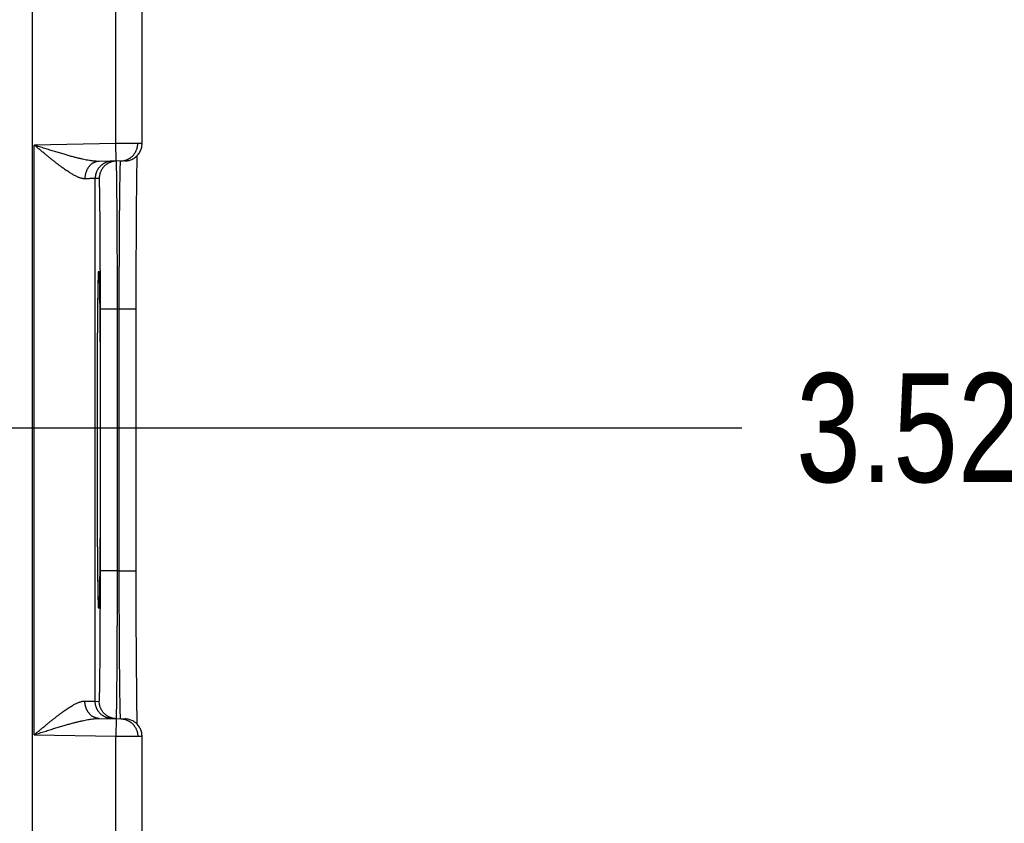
# Model space of a CAD drawing. Header units: inches. Extents: x 0 to 34, y 0 to 22.
# Tile 62 of 126: x 16.1 to 17.3, y 15 to 15.9. Entities that reach past the tile are written whole.
import ezdxf

# ---------------------------------------------------------------- set-up
doc = ezdxf.new("R2010")
doc.units = ezdxf.units.IN
doc.header["$LTSCALE"] = 1.87
doc.header["$MEASUREMENT"] = 0
doc.layers.get('0').update_dxf_attribs({"linetype": 'CONTINUOUS'})
doc.layers.add('DIMENSIONS', color=7, linetype='CONTINUOUS')
doc.styles.get("Standard").update_dxf_attribs({"font": 'txt', "width": 0.8})
doc.dimstyles.new('DIMSTYLE_1', dxfattribs={"dimtxt": 0.125, "dimasz": 0.18, "dimexe": 0.18, "dimexo": 0.0625, "dimgap": 0.09, "dimtad": 0, "dimtih": 1, "dimtoh": 1, "dimdec": 3, "dimzin": 4, "dimdsep": 46, "dimtxsty": 'STANDARD', "dimblk": '_FILLED', "dimblk1": '_FILLED', "dimblk2": '_FILLED', "dimcen": 0.09, "dimadec": 0, "dimazin": 0, "dimtp": 0.01, "dimtm": 0.01, "dimtfac": 1, "dimtdec": 3, "dimtofl": 0, "dimtmove": 0, "dimatfit": 3, "dimldrblk": '_FILLED', "dimfxl": 1, "dimtolj": 1, "dimtzin": 4, "dimarcsym": 0})

# ---------------------------------------------------------------- blocks, each defined once
blk = doc.blocks.new('*D5')
at = {"layer": 'DIMENSIONS', "color": 2, "linetype": 'CONTINUOUS'}
blk.add_line((16.1327, 9.3474), (16.9562, 9.3474), dxfattribs=at)
at = {"layer": 'DIMENSIONS', "color": 2, "linetype": 'CONTINUOUS', "width": 0.8}
for s, p in [('[', (17.6437, 9.2849)), (']', (18.3437, 9.2849)), ('9.620', (17.0187, 9.2849)), ('244.35', (17.7437, 9.2849))]:
    blk.add_text(s, height=0.125, dxfattribs=at).set_placement(p)
blk = doc.blocks.new('_FILLED')
at = {"color": 0, "linetype": 'BYBLOCK'}
blk.add_solid([(0, 0), (-1, 0.1736), (-1, -0.1736)], dxfattribs=at)
blk = doc.blocks.new('*D15')
at = {"layer": 'DIMENSIONS', "color": 2, "linetype": 'CONTINUOUS'}
blk.add_line((15.3866, 15.4383), (16.958, 15.4383), dxfattribs=at)
at = {"layer": 'DIMENSIONS', "color": 2, "linetype": 'CONTINUOUS', "width": 0.8}
for s, p in [('3.529', (17.0205, 15.3758)), ('[', (17.6455, 15.3758)), ('89.64', (17.7455, 15.3758)), (']', (18.2455, 15.3758))]:
    blk.add_text(s, height=0.125, dxfattribs=at).set_placement(p)
blk = doc.blocks.new('*D16')
at = {"layer": 'DIMENSIONS', "color": 2, "linetype": 'CONTINUOUS'}
blk.add_line((15.3866, 14.5083), (16.9578, 14.5083), dxfattribs=at)
at = {"layer": 'DIMENSIONS', "color": 2, "linetype": 'CONTINUOUS', "width": 0.8}
for s, p in [('[', (17.6453, 14.4458)), (']', (18.3453, 14.4458)), ('4.459', (17.0203, 14.4458)), ('113.26', (17.7453, 14.4458))]:
    blk.add_text(s, height=0.125, dxfattribs=at).set_placement(p)
blk = doc.blocks.new('*D17')
at = {"layer": 'DIMENSIONS', "color": 2, "linetype": 'CONTINUOUS'}
blk.add_line((15.3866, 13.5783), (16.9575, 13.5783), dxfattribs=at)
at = {"layer": 'DIMENSIONS', "color": 2, "linetype": 'CONTINUOUS', "width": 0.8}
for s, p in [('[', (17.645, 13.5158)), (']', (18.345, 13.5158)), ('5.389', (17.02, 13.5158)), ('136.88', (17.745, 13.5158))]:
    blk.add_text(s, height=0.125, dxfattribs=at).set_placement(p)
blk = doc.blocks.new('*D18')
at = {"layer": 'DIMENSIONS', "color": 2, "linetype": 'CONTINUOUS'}
blk.add_line((15.3866, 12.6483), (16.9572, 12.6483), dxfattribs=at)
at = {"layer": 'DIMENSIONS', "color": 2, "linetype": 'CONTINUOUS', "width": 0.8}
for s, p in [('[', (17.6447, 12.5858)), (']', (18.2447, 12.5858)), ('6.319', (17.0197, 12.5858)), ('160.5', (17.7447, 12.5858))]:
    blk.add_text(s, height=0.125, dxfattribs=at).set_placement(p)
blk = doc.blocks.new('*D19')
at = {"layer": 'DIMENSIONS', "color": 2, "linetype": 'CONTINUOUS'}
blk.add_line((15.3866, 11.7183), (16.9569, 11.7183), dxfattribs=at)
at = {"layer": 'DIMENSIONS', "color": 2, "linetype": 'CONTINUOUS', "width": 0.8}
for s, p in [('7.249', (17.0194, 11.6558)), ('[', (17.6444, 11.6558)), ('184.12', (17.7444, 11.6558)), (']', (18.3444, 11.6558))]:
    blk.add_text(s, height=0.125, dxfattribs=at).set_placement(p)
blk = doc.blocks.new('*D20')
at = {"layer": 'DIMENSIONS', "color": 2, "linetype": 'CONTINUOUS'}
blk.add_line((15.7123, 11.0413), (16.9567, 11.0413), dxfattribs=at)
at = {"layer": 'DIMENSIONS', "color": 2, "linetype": 'CONTINUOUS', "width": 0.8}
for s, p in [('[', (17.6442, 10.9788)), (']', (18.3442, 10.9788)), ('7.926', (17.0192, 10.9788)), ('201.32', (17.7442, 10.9788))]:
    blk.add_text(s, height=0.125, dxfattribs=at).set_placement(p)

msp = doc.modelspace()

# ---------------------------------------------------------------- linework, layer by layer
at = {"color": 7, "linetype": 'CONTINUOUS'}
for p, q in [((16.1428, 11.2726), (16.1428, 18.6629)), ((16.2389, 15.7646), (16.2389, 16.0139)), ((16.2689, 15.7647), (16.2689, 16.0138)), ((16.2389, 15.7646), (16.145, 15.7629)), ((16.145, 15.0856), (16.145, 15.7629)), ((16.2393, 15.7446), (16.2389, 15.7646)), ((16.2493, 15.7447), (16.2195, 15.7442)), ((16.2631, 15.7434), (16.2632, 15.7482)), ((16.2631, 15.7391), (16.2631, 15.7434)), ((16.2632, 15.7482), (16.2633, 15.7508)), ((16.2629, 15.7275), (16.263, 15.7339)), ((16.263, 15.7339), (16.2631, 15.7391)), ((16.2197, 15.7246), (16.215, 15.7245)), ((16.215, 15.124), (16.215, 15.7245)), ((16.2627, 15.7104), (16.2628, 15.7197)), ((16.2628, 15.7197), (16.2629, 15.7275)), ((16.2626, 15.6997), (16.2627, 15.7104)), ((16.2626, 15.6914), (16.2626, 15.6997)), ((16.2625, 15.6818), (16.2626, 15.6914)), ((16.2625, 15.6712), (16.2625, 15.6818)), ((16.2624, 15.66), (16.2625, 15.6712)), ((16.2624, 15.6485), (16.2624, 15.66)), ((16.2623, 15.6367), (16.2624, 15.6485)), ((16.2623, 15.6246), (16.2623, 15.6367)), ((16.2189, 15.6154), (16.2189, 15.6156)), ((16.2623, 15.6122), (16.2623, 15.6246)), ((16.2185, 15.6038), (16.2186, 15.6068)), ((16.2186, 15.6068), (16.2187, 15.6092)), ((16.2187, 15.6111), (16.2188, 15.6126)), ((16.2187, 15.6092), (16.2187, 15.6111)), ((16.2188, 15.6135), (16.2188, 15.6143)), ((16.2188, 15.6126), (16.2188, 15.6135)), ((16.2189, 15.6152), (16.2189, 15.6154)), ((16.2189, 15.615), (16.2189, 15.6152)), ((16.2189, 15.6147), (16.2189, 15.615)), ((16.2188, 15.6143), (16.2189, 15.6147)), ((16.2623, 15.5997), (16.2623, 15.6122)), ((16.2183, 15.5899), (16.2184, 15.5956)), ((16.2184, 15.5956), (16.2185, 15.6001)), ((16.2185, 15.6001), (16.2185, 15.6038)), ((16.2622, 15.5871), (16.2623, 15.5997)), ((16.2181, 15.5786), (16.2182, 15.5847)), ((16.2182, 15.5847), (16.2183, 15.5899)), ((16.2622, 15.5747), (16.2622, 15.5871)), ((16.218, 15.5627), (16.2181, 15.5714)), ((16.2181, 15.5714), (16.2181, 15.5786)), ((16.2407, 15.5746), (16.221, 15.5746)), ((16.221, 15.2739), (16.221, 15.5746)), ((16.2426, 15.5747), (16.2407, 15.5746)), ((16.2407, 15.2739), (16.2407, 15.5746)), ((16.2426, 15.5747), (16.2622, 15.5747)), ((16.2426, 15.2739), (16.2426, 15.5747)), ((16.2622, 15.2677), (16.2622, 15.5747)), ((16.2179, 15.5519), (16.218, 15.5627)), ((16.2178, 15.5433), (16.2179, 15.5519)), ((16.2178, 15.5333), (16.2178, 15.5433)), ((16.2177, 15.5223), (16.2178, 15.5333)), ((16.2177, 15.511), (16.2177, 15.5223)), ((16.2176, 15.4993), (16.2177, 15.511)), ((16.2176, 15.4873), (16.2176, 15.4993)), ((16.2175, 15.475), (16.2176, 15.4873)), ((16.2175, 15.4624), (16.2175, 15.475)), ((16.2175, 15.4497), (16.2175, 15.4624)), ((16.2175, 15.4369), (16.2175, 15.4497)), ((16.2175, 15.4243), (16.2175, 15.4369)), ((16.2175, 15.4116), (16.2175, 15.4243)), ((16.2175, 15.3987), (16.2175, 15.4116)), ((16.2175, 15.386), (16.2175, 15.3987)), ((16.2175, 15.3734), (16.2175, 15.386)), ((16.2176, 15.3611), (16.2175, 15.3734)), ((16.2176, 15.349), (16.2176, 15.3611)), ((16.2177, 15.3373), (16.2176, 15.349)), ((16.2177, 15.326), (16.2177, 15.3373)), ((16.2178, 15.3159), (16.2177, 15.326)), ((16.2178, 15.3071), (16.2178, 15.3159)), ((16.2179, 15.2963), (16.2178, 15.3071)), ((16.218, 15.2876), (16.2179, 15.2963)), ((16.218, 15.2802), (16.218, 15.2876)), ((16.2181, 15.2717), (16.218, 15.2802)), ((16.2182, 15.2644), (16.2181, 15.2717)), ((16.2407, 15.2739), (16.221, 15.2739)), ((16.2426, 15.2739), (16.2407, 15.2739)), ((16.2426, 15.2739), (16.2622, 15.2739)), ((16.2622, 15.255), (16.2622, 15.2677)), ((16.2183, 15.2581), (16.2182, 15.2644)), ((16.2184, 15.2528), (16.2183, 15.2581)), ((16.2623, 15.2424), (16.2622, 15.255)), ((16.2185, 15.2485), (16.2184, 15.2528)), ((16.2185, 15.245), (16.2185, 15.2485)), ((16.2186, 15.2415), (16.2185, 15.245)), ((16.2623, 15.2299), (16.2623, 15.2424)), ((16.2187, 15.239), (16.2186, 15.2415)), ((16.2187, 15.2371), (16.2187, 15.239)), ((16.2188, 15.2359), (16.2187, 15.2371)), ((16.2188, 15.2349), (16.2188, 15.2359)), ((16.2188, 15.2343), (16.2188, 15.2349)), ((16.2189, 15.2337), (16.2188, 15.2343)), ((16.2189, 15.2335), (16.2189, 15.2337)), ((16.2189, 15.2332), (16.2189, 15.2335)), ((16.2189, 15.233), (16.2189, 15.2332)), ((16.2189, 15.2329), (16.2189, 15.233)), ((16.2189, 15.2328), (16.2189, 15.2329)), ((16.2623, 15.2175), (16.2623, 15.2299)), ((16.2623, 15.2054), (16.2623, 15.2175)), ((16.2624, 15.1897), (16.2623, 15.2054)), ((16.2625, 15.1769), (16.2624, 15.1897)), ((16.2625, 15.166), (16.2625, 15.1769)), ((16.2626, 15.1565), (16.2625, 15.166)), ((16.2627, 15.1455), (16.2626, 15.1565)), ((16.2628, 15.1362), (16.2627, 15.1455)), ((16.2628, 15.1282), (16.2628, 15.1362)), ((16.215, 15.124), (16.2197, 15.1239)), ((16.2629, 15.1214), (16.2628, 15.1282)), ((16.263, 15.1155), (16.2629, 15.1214)), ((16.2631, 15.1104), (16.263, 15.1155)), ((16.2631, 15.1053), (16.2631, 15.1104)), ((16.2195, 15.1043), (16.2493, 15.1038)), ((16.2393, 15.1039), (16.2389, 15.0839)), ((16.2632, 15.1011), (16.2631, 15.1053)), ((16.2633, 15.0977), (16.2632, 15.1011)), ((16.145, 15.0856), (16.2389, 15.0839)), ((16.2389, 14.8346), (16.2389, 15.0839)), ((16.2689, 14.8347), (16.2689, 15.0838))]:
    msp.add_line(p, q, dxfattribs=at)
for points in [[(16.2493, 15.7447), (16.2504, 15.7448), (16.2516, 15.7449), (16.2528, 15.7451), (16.2539, 15.7454), (16.255, 15.7457), (16.2561, 15.7461), (16.2572, 15.7465), (16.2583, 15.7471), (16.2593, 15.7476), (16.2603, 15.7483), (16.2612, 15.749), (16.2621, 15.7497), (16.263, 15.7505), (16.2638, 15.7514), (16.2645, 15.7522), (16.2652, 15.7532), (16.2659, 15.7542), (16.2665, 15.7552), (16.267, 15.7562), (16.2675, 15.7573), (16.2679, 15.7584), (16.2682, 15.7595), (16.2685, 15.7606), (16.2687, 15.7618), (16.2688, 15.763), (16.2689, 15.7641), (16.2689, 15.7647)], [(16.2189, 15.6156), (16.2189, 15.6157), (16.2189, 15.6157), (16.2189, 15.6157)], [(16.2189, 15.2328), (16.2189, 15.2328), (16.2189, 15.2328)], [(16.2689, 15.0838), (16.2689, 15.0844), (16.2688, 15.0855), (16.2687, 15.0867), (16.2685, 15.0879), (16.2682, 15.089), (16.2679, 15.0901), (16.2675, 15.0912), (16.267, 15.0923), (16.2665, 15.0933), (16.2659, 15.0943), (16.2652, 15.0953), (16.2645, 15.0963), (16.2638, 15.0972), (16.263, 15.098), (16.2621, 15.0988), (16.2612, 15.0995), (16.2603, 15.1002), (16.2593, 15.1009), (16.2583, 15.1014), (16.2572, 15.102), (16.2561, 15.1024), (16.255, 15.1028), (16.2539, 15.1031), (16.2528, 15.1034), (16.2516, 15.1036), (16.2504, 15.1037), (16.2493, 15.1038)]]:
    msp.add_lwpolyline(points, dxfattribs=at)
for points, knots in [([(16.2195, 15.7442), (16.219, 15.7442), (16.2178, 15.7442), (16.2159, 15.7443), (16.2139, 15.7445), (16.2117, 15.7447), (16.2092, 15.7451), (16.2065, 15.7455), (16.2035, 15.7461), (16.2002, 15.7468), (16.1966, 15.7476), (16.1927, 15.7486), (16.1885, 15.7497), (16.1839, 15.751), (16.1791, 15.7524), (16.1739, 15.7539), (16.1685, 15.7555), (16.1628, 15.7573), (16.157, 15.7591), (16.151, 15.761), (16.147, 15.7623), (16.145, 15.7629)], [0, 0, 0, 0, 0.021608, 0.045451, 0.07183, 0.101043, 0.133408, 0.169227, 0.20876, 0.252271, 0.299983, 0.352107, 0.408751, 0.46996, 0.535625, 0.605538, 0.679315, 0.756434, 0.836123, 0.91757, 1, 1, 1, 1]), ([(16.2032, 15.7242), (16.2029, 15.7242), (16.2023, 15.7242), (16.2013, 15.7243), (16.2002, 15.7245), (16.1991, 15.7248), (16.1979, 15.7251), (16.1966, 15.7256), (16.1952, 15.7261), (16.1938, 15.7268), (16.1922, 15.7275), (16.1905, 15.7284), (16.1888, 15.7294), (16.1869, 15.7305), (16.1849, 15.7318), (16.1828, 15.7332), (16.1805, 15.7347), (16.1782, 15.7364), (16.1757, 15.7382), (16.1731, 15.7402), (16.1703, 15.7423), (16.1674, 15.7445), (16.1645, 15.7469), (16.1614, 15.7494), (16.1582, 15.752), (16.155, 15.7546), (16.1517, 15.7574), (16.1484, 15.7601), (16.1461, 15.762), (16.145, 15.7629)], [0, 0, 0, 0, 0.013237, 0.027354, 0.042507, 0.058849, 0.076528, 0.095694, 0.116486, 0.139038, 0.163494, 0.189992, 0.21866, 0.249617, 0.28298, 0.318848, 0.357292, 0.398372, 0.44212, 0.488512, 0.537504, 0.589001, 0.642843, 0.698841, 0.756713, 0.816111, 0.876686, 0.938097, 1, 1, 1, 1]), ([(16.2689, 15.7647), (16.2689, 15.7647), (16.2688, 15.7647), (16.2688, 15.7647), (16.2685, 15.7647), (16.2683, 15.7647), (16.2679, 15.7647), (16.2675, 15.7647), (16.267, 15.7647), (16.2664, 15.7647), (16.2657, 15.7647), (16.265, 15.7647), (16.2641, 15.7647), (16.2633, 15.7647), (16.2623, 15.7647), (16.2613, 15.7647), (16.2602, 15.7647), (16.2591, 15.7647), (16.2579, 15.7647), (16.2566, 15.7647), (16.2553, 15.7647), (16.254, 15.7647), (16.2526, 15.7646), (16.2512, 15.7646), (16.2497, 15.7646), (16.2482, 15.7646), (16.2467, 15.7646), (16.2452, 15.7646), (16.2436, 15.7646), (16.2421, 15.7646), (16.2405, 15.7646), (16.2394, 15.7646), (16.2389, 15.7646)], [0, 0, 0, 0, 0.00064, 0.004333, 0.010782, 0.019967, 0.031861, 0.046436, 0.063662, 0.083494, 0.105867, 0.130717, 0.157984, 0.187601, 0.219471, 0.253497, 0.289593, 0.327669, 0.367598, 0.409245, 0.452499, 0.497264, 0.543433, 0.590893, 0.639507, 0.689121, 0.739592, 0.79079, 0.84258, 0.894814, 0.947338, 1, 1, 1, 1]), ([(16.2443, 15.7447), (16.2447, 15.7447), (16.2454, 15.7447), (16.2465, 15.7448), (16.2477, 15.745), (16.2488, 15.7453), (16.2499, 15.7456), (16.251, 15.7459), (16.2521, 15.7464), (16.2531, 15.7469), (16.2541, 15.7474), (16.2551, 15.7481), (16.256, 15.7487), (16.2569, 15.7494), (16.2578, 15.7502), (16.2586, 15.751), (16.2593, 15.7519), (16.26, 15.7528), (16.2607, 15.7538), (16.2613, 15.7547), (16.2618, 15.7558), (16.2623, 15.7568), (16.2627, 15.7579), (16.2631, 15.759), (16.2634, 15.7601), (16.2636, 15.7612), (16.2638, 15.7624), (16.2639, 15.7635), (16.2639, 15.7643), (16.2639, 15.7647)], [0, 0, 0, 0, 0.034252, 0.071395, 0.108538, 0.145682, 0.182825, 0.219968, 0.257112, 0.294255, 0.331399, 0.368543, 0.405686, 0.44283, 0.479974, 0.517118, 0.554262, 0.591407, 0.628551, 0.665696, 0.70284, 0.739985, 0.77713, 0.814275, 0.85142, 0.888565, 0.92571, 0.962855, 1, 1, 1, 1]), ([(16.2195, 15.7442), (16.2192, 15.7442), (16.2185, 15.7442), (16.2176, 15.7441), (16.2166, 15.7439), (16.2157, 15.7436), (16.2148, 15.7433), (16.2139, 15.7429), (16.213, 15.7425), (16.2121, 15.742), (16.2113, 15.7415), (16.2105, 15.7408), (16.2097, 15.7402), (16.209, 15.7394), (16.2083, 15.7387), (16.2076, 15.7379), (16.207, 15.737), (16.2064, 15.7361), (16.2058, 15.7351), (16.2054, 15.7341), (16.2049, 15.7331), (16.2045, 15.7321), (16.2042, 15.731), (16.2039, 15.7299), (16.2036, 15.7288), (16.2034, 15.7277), (16.2033, 15.7265), (16.2032, 15.7254), (16.2032, 15.7246), (16.2032, 15.7242)], [0, 0, 0, 0, 0.033592, 0.067234, 0.100974, 0.134859, 0.168935, 0.203241, 0.237817, 0.272694, 0.307901, 0.343461, 0.379392, 0.415706, 0.452411, 0.489508, 0.526994, 0.564859, 0.603092, 0.641674, 0.680584, 0.719797, 0.759283, 0.79901, 0.838945, 0.87905, 0.919288, 0.959618, 1, 1, 1, 1]), ([(16.2347, 15.7445), (16.2343, 15.7445), (16.2335, 15.7444), (16.2324, 15.7443), (16.2312, 15.7441), (16.2301, 15.7439), (16.229, 15.7436), (16.2279, 15.7432), (16.2269, 15.7428), (16.2258, 15.7423), (16.2248, 15.7417), (16.2238, 15.7411), (16.2229, 15.7404), (16.222, 15.7397), (16.2212, 15.7389), (16.2204, 15.7381), (16.2196, 15.7372), (16.2189, 15.7363), (16.2182, 15.7354), (16.2176, 15.7344), (16.2171, 15.7334), (16.2166, 15.7323), (16.2162, 15.7313), (16.2158, 15.7302), (16.2155, 15.7291), (16.2153, 15.7279), (16.2151, 15.7268), (16.215, 15.7256), (16.215, 15.7249), (16.215, 15.7245)], [0, 0, 0, 0, 0.037036, 0.074073, 0.111109, 0.148146, 0.185182, 0.222218, 0.259255, 0.296292, 0.333328, 0.370365, 0.407402, 0.444439, 0.481476, 0.518513, 0.55555, 0.592587, 0.629624, 0.666662, 0.703699, 0.740736, 0.777774, 0.814812, 0.851849, 0.888887, 0.925925, 0.962962, 1, 1, 1, 1]), ([(16.2393, 15.7446), (16.2389, 15.7446), (16.2382, 15.7445), (16.2371, 15.7444), (16.2359, 15.7442), (16.2348, 15.744), (16.2337, 15.7437), (16.2326, 15.7433), (16.2315, 15.7428), (16.2305, 15.7423), (16.2295, 15.7418), (16.2285, 15.7412), (16.2276, 15.7405), (16.2267, 15.7398), (16.2258, 15.739), (16.225, 15.7382), (16.2243, 15.7373), (16.2236, 15.7364), (16.2229, 15.7355), (16.2223, 15.7345), (16.2218, 15.7335), (16.2213, 15.7324), (16.2209, 15.7313), (16.2205, 15.7302), (16.2202, 15.7291), (16.22, 15.728), (16.2198, 15.7269), (16.2197, 15.7257), (16.2197, 15.725), (16.2197, 15.7246)], [0, 0, 0, 0, 0.034394, 0.071532, 0.10867, 0.145808, 0.182946, 0.220084, 0.257223, 0.294361, 0.331499, 0.368637, 0.405776, 0.442914, 0.480053, 0.517192, 0.55433, 0.591469, 0.628608, 0.665747, 0.702886, 0.740025, 0.777164, 0.814303, 0.851443, 0.888582, 0.925721, 0.962861, 1, 1, 1, 1]), ([(16.2407, 15.5746), (16.2407, 15.5766), (16.2406, 15.5804), (16.2406, 15.5862), (16.2406, 15.592), (16.2406, 15.5978), (16.2406, 15.6035), (16.2406, 15.6092), (16.2405, 15.6149), (16.2405, 15.6205), (16.2405, 15.626), (16.2405, 15.6315), (16.2405, 15.637), (16.2404, 15.6423), (16.2404, 15.6476), (16.2404, 15.6528), (16.2404, 15.6579), (16.2403, 15.6629), (16.2403, 15.6678), (16.2403, 15.6726), (16.2403, 15.6773), (16.2402, 15.6818), (16.2402, 15.6863), (16.2402, 15.6906), (16.2401, 15.6947), (16.2401, 15.6988), (16.2401, 15.7027), (16.24, 15.7064), (16.24, 15.71), (16.24, 15.7134), (16.2399, 15.7167), (16.2399, 15.7198), (16.2399, 15.7227), (16.2398, 15.7255), (16.2398, 15.728), (16.2398, 15.7304), (16.2397, 15.7327), (16.2397, 15.7347), (16.2397, 15.7365), (16.2396, 15.7382), (16.2396, 15.7397), (16.2396, 15.741), (16.2395, 15.742), (16.2395, 15.7429), (16.2394, 15.7436), (16.2394, 15.7441), (16.2394, 15.7443), (16.2394, 15.7445)], [0, 0, 0, 0, 0.034192, 0.068334, 0.102388, 0.136315, 0.17008, 0.203648, 0.236979, 0.270034, 0.302776, 0.335165, 0.367165, 0.398734, 0.429832, 0.460421, 0.49047, 0.51995, 0.548824, 0.577057, 0.604614, 0.631465, 0.657581, 0.682931, 0.707487, 0.73122, 0.754102, 0.776105, 0.797204, 0.817375, 0.836596, 0.854844, 0.872094, 0.888328, 0.903528, 0.917678, 0.93076, 0.942758, 0.953655, 0.963439, 0.972099, 0.979625, 0.986008, 0.991242, 0.995321, 0.998241, 1, 1, 1, 1]), ([(16.2426, 15.5747), (16.2426, 15.5766), (16.2426, 15.5805), (16.2426, 15.5863), (16.2426, 15.592), (16.2426, 15.5978), (16.2427, 15.6035), (16.2427, 15.6092), (16.2427, 15.6149), (16.2427, 15.6205), (16.2428, 15.6261), (16.2428, 15.6316), (16.2428, 15.637), (16.2428, 15.6424), (16.2429, 15.6477), (16.2429, 15.6528), (16.2429, 15.658), (16.243, 15.663), (16.243, 15.6679), (16.243, 15.6727), (16.2431, 15.6773), (16.2431, 15.6819), (16.2431, 15.6863), (16.2432, 15.6906), (16.2432, 15.6948), (16.2433, 15.6988), (16.2433, 15.7027), (16.2433, 15.7065), (16.2434, 15.71), (16.2434, 15.7135), (16.2435, 15.7167), (16.2435, 15.7198), (16.2436, 15.7228), (16.2436, 15.7255), (16.2436, 15.7281), (16.2437, 15.7305), (16.2437, 15.7327), (16.2438, 15.7348), (16.2438, 15.7366), (16.2439, 15.7383), (16.2439, 15.7397), (16.244, 15.741), (16.244, 15.7421), (16.2441, 15.743), (16.2441, 15.7437), (16.2441, 15.7442), (16.2442, 15.7444), (16.2442, 15.7446)], [0, 0, 0, 0, 0.034176, 0.068308, 0.102358, 0.136288, 0.170058, 0.203631, 0.236963, 0.270018, 0.30276, 0.335149, 0.367142, 0.3987, 0.429789, 0.460378, 0.490432, 0.519911, 0.54878, 0.577008, 0.604565, 0.631417, 0.657533, 0.68288, 0.707431, 0.731158, 0.754035, 0.776037, 0.797137, 0.817308, 0.836527, 0.854772, 0.872023, 0.88826, 0.903461, 0.917609, 0.930689, 0.942687, 0.953588, 0.963376, 0.972041, 0.979573, 0.985964, 0.991207, 0.995295, 0.998225, 1, 1, 1, 1]), ([(16.215, 15.7245), (16.215, 15.7245), (16.2149, 15.7245), (16.2147, 15.7245), (16.2144, 15.7245), (16.2139, 15.7245), (16.2134, 15.7245), (16.2127, 15.7244), (16.2119, 15.7244), (16.211, 15.7244), (16.2099, 15.7244), (16.2088, 15.7244), (16.2076, 15.7243), (16.2062, 15.7243), (16.2048, 15.7243), (16.2037, 15.7242), (16.2032, 15.7242)], [0, 0, 0, 0, 0.007235, 0.024643, 0.052199, 0.08986, 0.137566, 0.195238, 0.262779, 0.34007, 0.42698, 0.523359, 0.629043, 0.74385, 0.86758, 1, 1, 1, 1]), ([(16.221, 15.5746), (16.221, 15.5764), (16.221, 15.5799), (16.221, 15.5851), (16.221, 15.5903), (16.221, 15.5955), (16.221, 15.6007), (16.221, 15.6058), (16.221, 15.6109), (16.221, 15.6159), (16.2209, 15.621), (16.2209, 15.6259), (16.2209, 15.6308), (16.2209, 15.6356), (16.2209, 15.6403), (16.2209, 15.645), (16.2208, 15.6496), (16.2208, 15.6541), (16.2208, 15.6584), (16.2208, 15.6627), (16.2207, 15.6669), (16.2207, 15.671), (16.2207, 15.6749), (16.2206, 15.6787), (16.2206, 15.6824), (16.2206, 15.686), (16.2205, 15.6894), (16.2205, 15.6927), (16.2205, 15.6959), (16.2204, 15.6989), (16.2204, 15.7017), (16.2204, 15.7044), (16.2203, 15.707), (16.2203, 15.7093), (16.2202, 15.7116), (16.2202, 15.7136), (16.2201, 15.7155), (16.2201, 15.7172), (16.2201, 15.7187), (16.22, 15.7201), (16.22, 15.7212), (16.2199, 15.7222), (16.2199, 15.7231), (16.2198, 15.7237), (16.2198, 15.7242), (16.2198, 15.7244), (16.2197, 15.7246), (16.2197, 15.7246)], [0, 0, 0, 0, 0.034951, 0.069844, 0.104637, 0.139287, 0.173753, 0.207998, 0.241986, 0.275683, 0.309051, 0.34205, 0.374638, 0.40677, 0.4384, 0.46949, 0.500004, 0.529908, 0.559168, 0.587747, 0.615612, 0.642727, 0.669058, 0.694576, 0.719248, 0.743047, 0.76594, 0.787897, 0.808895, 0.828909, 0.847915, 0.865889, 0.882806, 0.898648, 0.913401, 0.927044, 0.93956, 0.950927, 0.961133, 0.970165, 0.978018, 0.984682, 0.990149, 0.99441, 0.997466, 0.999317, 1, 1, 1, 1]), ([(16.2175, 15.4243), (16.2175, 15.4264), (16.2175, 15.4307), (16.2175, 15.4372), (16.2175, 15.4436), (16.2175, 15.45), (16.2175, 15.4564), (16.2175, 15.4628), (16.2175, 15.4691), (16.2175, 15.4754), (16.2175, 15.4816), (16.2176, 15.4878), (16.2176, 15.4938), (16.2176, 15.4998), (16.2176, 15.5057), (16.2177, 15.5116), (16.2177, 15.5173), (16.2177, 15.5229), (16.2177, 15.5284), (16.2178, 15.5338), (16.2178, 15.5391), (16.2178, 15.5442), (16.2179, 15.5492), (16.2179, 15.5541), (16.2179, 15.5588), (16.218, 15.5634), (16.218, 15.5678), (16.2181, 15.5721), (16.2181, 15.5762), (16.2182, 15.5801), (16.2182, 15.5839), (16.2183, 15.5875), (16.2183, 15.5908), (16.2183, 15.5941), (16.2184, 15.5971), (16.2184, 15.5999), (16.2185, 15.6025), (16.2186, 15.6049), (16.2186, 15.6072), (16.2187, 15.6092), (16.2187, 15.611), (16.2188, 15.6126), (16.2188, 15.614), (16.2189, 15.615), (16.2189, 15.6156), (16.2189, 15.6157)], [0, 0, 0, 0, 0.03374, 0.067478, 0.101163, 0.134748, 0.168185, 0.201426, 0.234436, 0.267178, 0.29962, 0.331726, 0.363462, 0.394795, 0.425688, 0.456106, 0.486012, 0.515374, 0.544167, 0.572365, 0.599929, 0.626817, 0.652999, 0.678454, 0.703154, 0.727068, 0.750168, 0.77243, 0.793828, 0.814339, 0.833941, 0.852613, 0.870332, 0.887078, 0.902832, 0.917578, 0.9313, 0.943983, 0.955612, 0.966171, 0.975651, 0.984044, 0.991339, 0.997527, 1, 1, 1, 1]), ([(16.2189, 15.6157), (16.2189, 15.6159), (16.2189, 15.6163), (16.219, 15.6169), (16.219, 15.6175), (16.2191, 15.6177), (16.2192, 15.618), (16.2193, 15.6177), (16.2193, 15.6175), (16.2193, 15.6169), (16.2194, 15.6162), (16.2194, 15.6152), (16.2195, 15.614), (16.2196, 15.6126), (16.2196, 15.611), (16.2197, 15.6092), (16.2197, 15.6072), (16.2198, 15.6049), (16.2198, 15.6025), (16.2199, 15.5999), (16.2199, 15.5971), (16.22, 15.5941), (16.22, 15.5908), (16.2201, 15.5875), (16.2201, 15.5839), (16.2202, 15.5801), (16.2202, 15.5762), (16.2203, 15.5721), (16.2203, 15.5678), (16.2203, 15.5634), (16.2204, 15.5588), (16.2204, 15.5541), (16.2205, 15.5492), (16.2205, 15.5442), (16.2205, 15.5391), (16.2206, 15.5338), (16.2206, 15.5284), (16.2206, 15.5229), (16.2206, 15.5173), (16.2207, 15.5116), (16.2207, 15.5057), (16.2207, 15.4998), (16.2207, 15.4938), (16.2208, 15.4877), (16.2208, 15.4816), (16.2208, 15.4754), (16.2208, 15.4691), (16.2208, 15.4628), (16.2208, 15.4564), (16.2208, 15.45), (16.2208, 15.4436), (16.2208, 15.4372), (16.2209, 15.4307), (16.2209, 15.4264), (16.2209, 15.4243)], [0, 0, 0, 0, 0.002541, 0.006406, 0.009178, 0.010859, 0.011483, 0.012106, 0.013788, 0.016561, 0.020427, 0.025385, 0.031431, 0.038559, 0.04676, 0.056024, 0.066342, 0.077703, 0.090095, 0.103503, 0.117911, 0.133304, 0.149665, 0.166978, 0.185221, 0.204375, 0.224416, 0.245322, 0.267072, 0.289643, 0.313009, 0.337141, 0.36201, 0.387593, 0.413866, 0.440798, 0.468347, 0.496481, 0.525171, 0.554391, 0.584107, 0.614287, 0.644897, 0.675903, 0.707272, 0.738969, 0.77096, 0.803211, 0.835689, 0.868357, 0.901169, 0.934079, 0.967038, 1, 1, 1, 1]), ([(16.2189, 15.2328), (16.2189, 15.2329), (16.2189, 15.2335), (16.2188, 15.2345), (16.2188, 15.2359), (16.2187, 15.2375), (16.2187, 15.2393), (16.2186, 15.2413), (16.2186, 15.2436), (16.2185, 15.246), (16.2184, 15.2486), (16.2184, 15.2514), (16.2183, 15.2545), (16.2183, 15.2577), (16.2183, 15.2611), (16.2182, 15.2646), (16.2182, 15.2684), (16.2181, 15.2723), (16.2181, 15.2764), (16.218, 15.2807), (16.218, 15.2851), (16.2179, 15.2897), (16.2179, 15.2944), (16.2179, 15.2993), (16.2178, 15.3043), (16.2178, 15.3094), (16.2178, 15.3147), (16.2177, 15.3201), (16.2177, 15.3256), (16.2177, 15.3312), (16.2177, 15.3369), (16.2176, 15.3428), (16.2176, 15.3487), (16.2176, 15.3547), (16.2176, 15.3608), (16.2175, 15.3669), (16.2175, 15.3731), (16.2175, 15.3794), (16.2175, 15.3857), (16.2175, 15.3921), (16.2175, 15.3985), (16.2175, 15.4049), (16.2175, 15.4113), (16.2175, 15.4178), (16.2175, 15.4221), (16.2175, 15.4243)], [0, 0, 0, 0, 0.002477, 0.008665, 0.015961, 0.024355, 0.033837, 0.044397, 0.056025, 0.068708, 0.082432, 0.097179, 0.112934, 0.12968, 0.147399, 0.166071, 0.185675, 0.206187, 0.227585, 0.249846, 0.272948, 0.296863, 0.321562, 0.347016, 0.3732, 0.400091, 0.427656, 0.455852, 0.484647, 0.514012, 0.543918, 0.574332, 0.605221, 0.636551, 0.668286, 0.700392, 0.732834, 0.765577, 0.798586, 0.831827, 0.865263, 0.898847, 0.93253, 0.966263, 1, 1, 1, 1]), ([(16.2209, 15.4243), (16.2209, 15.4221), (16.2209, 15.4178), (16.2208, 15.4113), (16.2208, 15.4049), (16.2208, 15.3985), (16.2208, 15.3921), (16.2208, 15.3857), (16.2208, 15.3794), (16.2208, 15.3731), (16.2208, 15.3669), (16.2208, 15.3608), (16.2207, 15.3547), (16.2207, 15.3487), (16.2207, 15.3428), (16.2207, 15.3369), (16.2206, 15.3312), (16.2206, 15.3256), (16.2206, 15.3201), (16.2206, 15.3147), (16.2205, 15.3094), (16.2205, 15.3043), (16.2205, 15.2993), (16.2204, 15.2944), (16.2204, 15.2897), (16.2203, 15.2851), (16.2203, 15.2807), (16.2203, 15.2764), (16.2202, 15.2723), (16.2202, 15.2684), (16.2201, 15.2646), (16.2201, 15.261), (16.22, 15.2577), (16.22, 15.2545), (16.2199, 15.2514), (16.2199, 15.2486), (16.2198, 15.246), (16.2198, 15.2436), (16.2197, 15.2413), (16.2197, 15.2393), (16.2196, 15.2375), (16.2196, 15.2359), (16.2195, 15.2345), (16.2194, 15.2333), (16.2194, 15.2323), (16.2193, 15.2316), (16.2193, 15.231), (16.2193, 15.2308), (16.2192, 15.2305), (16.2191, 15.2308), (16.219, 15.231), (16.219, 15.2316), (16.2189, 15.2322), (16.2189, 15.2326), (16.2189, 15.2328)], [0, 0, 0, 0, 0.032966, 0.065928, 0.09884, 0.131654, 0.164323, 0.196801, 0.229052, 0.261043, 0.29274, 0.324108, 0.355116, 0.385729, 0.415913, 0.445633, 0.474852, 0.50354, 0.531672, 0.559222, 0.586153, 0.612423, 0.638004, 0.662875, 0.687007, 0.710372, 0.732942, 0.754692, 0.775599, 0.795639, 0.814791, 0.833033, 0.850346, 0.866707, 0.882099, 0.896506, 0.909914, 0.922305, 0.933666, 0.943983, 0.953246, 0.961446, 0.968573, 0.974619, 0.979576, 0.983441, 0.986213, 0.987894, 0.988518, 0.989141, 0.990823, 0.993596, 0.997462, 1, 1, 1, 1]), ([(16.2197, 15.1239), (16.2197, 15.1239), (16.2198, 15.1241), (16.2198, 15.1243), (16.2198, 15.1248), (16.2199, 15.1254), (16.2199, 15.1263), (16.22, 15.1273), (16.22, 15.1284), (16.2201, 15.1298), (16.2201, 15.1313), (16.2201, 15.133), (16.2202, 15.1349), (16.2202, 15.137), (16.2203, 15.1392), (16.2203, 15.1415), (16.2204, 15.1441), (16.2204, 15.1468), (16.2204, 15.1496), (16.2205, 15.1526), (16.2205, 15.1558), (16.2205, 15.1591), (16.2206, 15.1625), (16.2206, 15.1661), (16.2206, 15.1698), (16.2207, 15.1736), (16.2207, 15.1775), (16.2207, 15.1816), (16.2208, 15.1858), (16.2208, 15.1901), (16.2208, 15.1944), (16.2208, 15.1989), (16.2209, 15.2035), (16.2209, 15.2082), (16.2209, 15.2129), (16.2209, 15.2177), (16.2209, 15.2226), (16.2209, 15.2276), (16.221, 15.2326), (16.221, 15.2376), (16.221, 15.2427), (16.221, 15.2478), (16.221, 15.253), (16.221, 15.2582), (16.221, 15.2634), (16.221, 15.2686), (16.221, 15.2721), (16.221, 15.2739)], [0, 0, 0, 0, 0.000683, 0.002535, 0.005591, 0.009853, 0.01532, 0.021984, 0.029837, 0.03887, 0.049075, 0.060443, 0.072958, 0.086602, 0.101355, 0.117197, 0.134115, 0.152088, 0.171094, 0.191108, 0.212105, 0.234063, 0.256956, 0.280753, 0.305427, 0.330945, 0.357276, 0.384391, 0.412256, 0.440836, 0.470097, 0.500002, 0.530516, 0.561606, 0.593236, 0.625368, 0.657957, 0.690956, 0.724325, 0.758023, 0.79201, 0.826255, 0.860722, 0.895373, 0.930165, 0.965055, 1, 1, 1, 1]), ([(16.2394, 15.104), (16.2394, 15.1042), (16.2394, 15.1044), (16.2394, 15.1049), (16.2395, 15.1056), (16.2395, 15.1065), (16.2396, 15.1076), (16.2396, 15.1088), (16.2396, 15.1103), (16.2397, 15.112), (16.2397, 15.1138), (16.2397, 15.1158), (16.2398, 15.1181), (16.2398, 15.1205), (16.2398, 15.1231), (16.2399, 15.1258), (16.2399, 15.1287), (16.2399, 15.1318), (16.24, 15.1351), (16.24, 15.1385), (16.24, 15.1421), (16.2401, 15.1458), (16.2401, 15.1497), (16.2401, 15.1538), (16.2402, 15.1579), (16.2402, 15.1622), (16.2402, 15.1667), (16.2403, 15.1712), (16.2403, 15.1759), (16.2403, 15.1807), (16.2403, 15.1856), (16.2404, 15.1906), (16.2404, 15.1957), (16.2404, 15.2009), (16.2404, 15.2062), (16.2405, 15.2115), (16.2405, 15.217), (16.2405, 15.2225), (16.2405, 15.228), (16.2405, 15.2336), (16.2406, 15.2393), (16.2406, 15.245), (16.2406, 15.2507), (16.2406, 15.2565), (16.2406, 15.2623), (16.2406, 15.2681), (16.2407, 15.272), (16.2407, 15.2739)], [0, 0, 0, 0, 0.001759, 0.004679, 0.008758, 0.013991, 0.020374, 0.027899, 0.036557, 0.04634, 0.057236, 0.069232, 0.082312, 0.09646, 0.111658, 0.127889, 0.145136, 0.163381, 0.182599, 0.202767, 0.223862, 0.245861, 0.268738, 0.292469, 0.317025, 0.342377, 0.368495, 0.395347, 0.422907, 0.451141, 0.480018, 0.509499, 0.539551, 0.570143, 0.601243, 0.632814, 0.664816, 0.697209, 0.729953, 0.763011, 0.796344, 0.829914, 0.863681, 0.897611, 0.931667, 0.965809, 1, 1, 1, 1]), ([(16.2442, 15.1039), (16.2442, 15.1041), (16.2441, 15.1043), (16.2441, 15.1048), (16.2441, 15.1055), (16.244, 15.1064), (16.244, 15.1075), (16.2439, 15.1088), (16.2439, 15.1102), (16.2438, 15.1119), (16.2438, 15.1137), (16.2437, 15.1158), (16.2437, 15.118), (16.2436, 15.1204), (16.2436, 15.123), (16.2436, 15.1257), (16.2435, 15.1287), (16.2435, 15.1318), (16.2434, 15.135), (16.2434, 15.1385), (16.2433, 15.142), (16.2433, 15.1458), (16.2433, 15.1497), (16.2432, 15.1537), (16.2432, 15.1579), (16.2431, 15.1622), (16.2431, 15.1666), (16.2431, 15.1712), (16.243, 15.1758), (16.243, 15.1806), (16.243, 15.1855), (16.2429, 15.1905), (16.2429, 15.1957), (16.2429, 15.2008), (16.2428, 15.2061), (16.2428, 15.2115), (16.2428, 15.2169), (16.2428, 15.2224), (16.2427, 15.228), (16.2427, 15.2336), (16.2427, 15.2393), (16.2427, 15.245), (16.2426, 15.2507), (16.2426, 15.2565), (16.2426, 15.2623), (16.2426, 15.268), (16.2426, 15.2719), (16.2426, 15.2739)], [0, 0, 0, 0, 0.001775, 0.004705, 0.008793, 0.014035, 0.020425, 0.027956, 0.03662, 0.046408, 0.057307, 0.069303, 0.082381, 0.096526, 0.111725, 0.127959, 0.145208, 0.163449, 0.182664, 0.202832, 0.223928, 0.245927, 0.268802, 0.292528, 0.317077, 0.342423, 0.368539, 0.395393, 0.422953, 0.451183, 0.480054, 0.509536, 0.539592, 0.570184, 0.601277, 0.632837, 0.664833, 0.697224, 0.729969, 0.763026, 0.796361, 0.829936, 0.863708, 0.89764, 0.931692, 0.965825, 1, 1, 1, 1]), ([(16.145, 15.0856), (16.1461, 15.0865), (16.1484, 15.0884), (16.1517, 15.0911), (16.155, 15.0939), (16.1582, 15.0965), (16.1614, 15.0991), (16.1645, 15.1016), (16.1674, 15.104), (16.1703, 15.1062), (16.1731, 15.1083), (16.1757, 15.1103), (16.1782, 15.1121), (16.1805, 15.1138), (16.1828, 15.1153), (16.1849, 15.1167), (16.1869, 15.118), (16.1888, 15.1191), (16.1905, 15.1201), (16.1922, 15.121), (16.1938, 15.1217), (16.1952, 15.1224), (16.1966, 15.1229), (16.1979, 15.1234), (16.1991, 15.1237), (16.2002, 15.124), (16.2013, 15.1242), (16.2023, 15.1243), (16.2029, 15.1243), (16.2032, 15.1243)], [0, 0, 0, 0, 0.061903, 0.123314, 0.183889, 0.243287, 0.301159, 0.357157, 0.410999, 0.462496, 0.511488, 0.55788, 0.601628, 0.642708, 0.681152, 0.71702, 0.750383, 0.78134, 0.810008, 0.836506, 0.860962, 0.883514, 0.904306, 0.923472, 0.941151, 0.957493, 0.972646, 0.986763, 1, 1, 1, 1]), ([(16.2195, 15.1043), (16.2192, 15.1043), (16.2185, 15.1043), (16.2176, 15.1044), (16.2166, 15.1046), (16.2157, 15.1049), (16.2148, 15.1052), (16.2139, 15.1056), (16.213, 15.106), (16.2121, 15.1065), (16.2113, 15.107), (16.2105, 15.1077), (16.2097, 15.1083), (16.209, 15.1091), (16.2083, 15.1098), (16.2076, 15.1107), (16.207, 15.1115), (16.2064, 15.1124), (16.2058, 15.1134), (16.2054, 15.1144), (16.2049, 15.1154), (16.2045, 15.1164), (16.2042, 15.1175), (16.2039, 15.1186), (16.2036, 15.1197), (16.2034, 15.1208), (16.2033, 15.122), (16.2032, 15.1231), (16.2032, 15.1239), (16.2032, 15.1243)], [0, 0, 0, 0, 0.033591, 0.067233, 0.100972, 0.134857, 0.168932, 0.203239, 0.237814, 0.27269, 0.307897, 0.343457, 0.379388, 0.415702, 0.452407, 0.489504, 0.526989, 0.564855, 0.603088, 0.64167, 0.680581, 0.719793, 0.75928, 0.799008, 0.838943, 0.879049, 0.919287, 0.959618, 1, 1, 1, 1]), ([(16.2032, 15.1243), (16.2037, 15.1243), (16.2048, 15.1242), (16.2062, 15.1242), (16.2076, 15.1242), (16.2088, 15.1242), (16.2099, 15.1241), (16.211, 15.1241), (16.2119, 15.1241), (16.2127, 15.1241), (16.2134, 15.1241), (16.2139, 15.124), (16.2144, 15.124), (16.2147, 15.124), (16.2149, 15.124), (16.215, 15.124), (16.215, 15.124)], [0, 0, 0, 0, 0.132421, 0.256148, 0.370951, 0.476632, 0.573009, 0.659918, 0.737211, 0.804752, 0.862427, 0.910135, 0.947798, 0.975355, 0.992764, 1, 1, 1, 1]), ([(16.2347, 15.104), (16.2343, 15.104), (16.2335, 15.1041), (16.2324, 15.1042), (16.2312, 15.1044), (16.2301, 15.1046), (16.229, 15.1049), (16.2279, 15.1053), (16.2269, 15.1057), (16.2258, 15.1062), (16.2248, 15.1068), (16.2238, 15.1074), (16.2229, 15.1081), (16.222, 15.1088), (16.2212, 15.1096), (16.2204, 15.1104), (16.2196, 15.1113), (16.2189, 15.1122), (16.2182, 15.1131), (16.2176, 15.1141), (16.2171, 15.1151), (16.2166, 15.1162), (16.2162, 15.1172), (16.2158, 15.1183), (16.2155, 15.1194), (16.2153, 15.1206), (16.2151, 15.1217), (16.215, 15.1229), (16.215, 15.1236), (16.215, 15.124)], [0, 0, 0, 0, 0.037036, 0.074073, 0.111109, 0.148146, 0.185182, 0.222218, 0.259255, 0.296292, 0.333328, 0.370365, 0.407402, 0.444439, 0.481476, 0.518513, 0.55555, 0.592587, 0.629624, 0.666662, 0.703699, 0.740736, 0.777774, 0.814812, 0.851849, 0.888887, 0.925925, 0.962962, 1, 1, 1, 1]), ([(16.2393, 15.1039), (16.2389, 15.1039), (16.2382, 15.104), (16.2371, 15.1041), (16.2359, 15.1043), (16.2348, 15.1045), (16.2337, 15.1048), (16.2326, 15.1052), (16.2315, 15.1057), (16.2305, 15.1062), (16.2295, 15.1067), (16.2285, 15.1073), (16.2276, 15.108), (16.2267, 15.1087), (16.2258, 15.1095), (16.225, 15.1103), (16.2243, 15.1112), (16.2236, 15.1121), (16.2229, 15.113), (16.2223, 15.114), (16.2218, 15.115), (16.2213, 15.1161), (16.2209, 15.1172), (16.2205, 15.1183), (16.2202, 15.1194), (16.22, 15.1205), (16.2198, 15.1216), (16.2197, 15.1228), (16.2197, 15.1235), (16.2197, 15.1239)], [0, 0, 0, 0, 0.034394, 0.071532, 0.10867, 0.145808, 0.182946, 0.220084, 0.257223, 0.294361, 0.331499, 0.368637, 0.405776, 0.442914, 0.480053, 0.517192, 0.55433, 0.591469, 0.628608, 0.665747, 0.702886, 0.740025, 0.777164, 0.814303, 0.851443, 0.888582, 0.925721, 0.962861, 1, 1, 1, 1]), ([(16.145, 15.0856), (16.147, 15.0862), (16.151, 15.0875), (16.157, 15.0894), (16.1628, 15.0912), (16.1685, 15.093), (16.1739, 15.0946), (16.1791, 15.0961), (16.1839, 15.0975), (16.1885, 15.0988), (16.1927, 15.0999), (16.1966, 15.1009), (16.2002, 15.1017), (16.2035, 15.1024), (16.2065, 15.103), (16.2092, 15.1034), (16.2117, 15.1038), (16.2139, 15.104), (16.2159, 15.1042), (16.2178, 15.1043), (16.219, 15.1043), (16.2195, 15.1043)], [0, 0, 0, 0, 0.08243, 0.163877, 0.243566, 0.320685, 0.394462, 0.464375, 0.530041, 0.59125, 0.647894, 0.700018, 0.747729, 0.79124, 0.830773, 0.866593, 0.898957, 0.92817, 0.954549, 0.978392, 1, 1, 1, 1]), ([(16.2443, 15.1038), (16.2447, 15.1038), (16.2454, 15.1038), (16.2465, 15.1037), (16.2477, 15.1035), (16.2488, 15.1033), (16.2499, 15.1029), (16.251, 15.1026), (16.2521, 15.1021), (16.2531, 15.1016), (16.2541, 15.1011), (16.2551, 15.1004), (16.256, 15.0998), (16.2569, 15.0991), (16.2578, 15.0983), (16.2586, 15.0975), (16.2593, 15.0966), (16.26, 15.0957), (16.2607, 15.0947), (16.2613, 15.0938), (16.2618, 15.0927), (16.2623, 15.0917), (16.2627, 15.0906), (16.2631, 15.0895), (16.2634, 15.0884), (16.2636, 15.0873), (16.2638, 15.0862), (16.2639, 15.085), (16.2639, 15.0842), (16.2639, 15.0839)], [0, 0, 0, 0, 0.034105, 0.071253, 0.108402, 0.145551, 0.1827, 0.219849, 0.256998, 0.294148, 0.331297, 0.368446, 0.405596, 0.442745, 0.479895, 0.517045, 0.554195, 0.591345, 0.628495, 0.665645, 0.702795, 0.739945, 0.777096, 0.814246, 0.851397, 0.888548, 0.925698, 0.962849, 1, 1, 1, 1]), ([(16.2389, 15.0839), (16.2394, 15.0839), (16.2405, 15.0839), (16.2421, 15.0839), (16.2436, 15.0839), (16.2452, 15.0839), (16.2467, 15.0839), (16.2482, 15.0839), (16.2497, 15.0839), (16.2512, 15.0839), (16.2526, 15.0839), (16.254, 15.0839), (16.2553, 15.0838), (16.2566, 15.0838), (16.2579, 15.0838), (16.2591, 15.0838), (16.2602, 15.0838), (16.2613, 15.0838), (16.2623, 15.0838), (16.2633, 15.0838), (16.2641, 15.0838), (16.265, 15.0838), (16.2657, 15.0838), (16.2664, 15.0838), (16.267, 15.0838), (16.2675, 15.0838), (16.2679, 15.0838), (16.2683, 15.0838), (16.2685, 15.0838), (16.2688, 15.0838), (16.2688, 15.0838), (16.2689, 15.0838), (16.2689, 15.0838)], [0, 0, 0, 0, 0.052662, 0.105186, 0.15742, 0.20921, 0.260408, 0.310879, 0.360493, 0.409107, 0.456567, 0.502736, 0.547501, 0.590755, 0.632402, 0.672331, 0.710407, 0.746503, 0.780529, 0.812399, 0.842016, 0.869283, 0.894133, 0.916506, 0.936338, 0.953564, 0.968139, 0.980033, 0.989218, 0.995667, 0.99936, 1, 1, 1, 1])]:
    msp.add_open_spline(points, degree=3, knots=knots, dxfattribs=at)
for points in [[(16.2393, 15.7446), (16.2393, 15.7446), (16.2393, 15.7446), (16.2393, 15.7446)], [(16.2394, 15.7445), (16.2394, 15.7445), (16.2394, 15.7446), (16.2393, 15.7446)], [(16.2442, 15.7446), (16.2442, 15.7446), (16.2442, 15.7447), (16.2442, 15.7447)], [(16.2393, 15.1039), (16.2394, 15.1039), (16.2394, 15.104), (16.2394, 15.104)], [(16.2393, 15.1039), (16.2393, 15.1039), (16.2393, 15.1039), (16.2393, 15.1039)], [(16.2442, 15.1038), (16.2442, 15.1038), (16.2442, 15.1039), (16.2442, 15.1039)]]:
    msp.add_open_spline(points, degree=3, dxfattribs=at)

# ---------------------------------------------------------------- dimensions: what is measured, and where the dimension line sits
at = {"layer": 'DIMENSIONS', "color": 2, "linetype": 'CONTINUOUS'}
for feature_location, offset, origin, picture, middle in [((15.3866, 15.4383), (1.5714, 0), (15.3241, 18.9673), '*D15', (17.683, 15.4383)), ((15.3866, 14.5083), (1.5711, 0), (15.3241, 18.9673), '*D16', (17.7328, 14.5083)), ((15.3866, 13.5783), (1.5708, 0), (15.3241, 18.9673), '*D17', (17.7325, 13.5783)), ((15.3866, 12.6483), (1.5706, 0), (15.3241, 18.9673), '*D18', (17.6822, 12.6483)), ((15.3866, 11.7183), (1.5703, 0), (15.3241, 18.9673), '*D19', (17.7319, 11.7183)), ((15.7123, 11.0413), (1.2444, 0), (15.6498, 18.9673), '*D20', (17.7317, 11.0413)), ((16.1327, 9.3474), (0.8235, 0), (16.1545, 18.9673), '*D5', (17.7312, 9.3474))]:
    dim = msp.add_ordinate_dim(feature_location=feature_location, offset=offset, dtype=0, origin=origin, dimstyle='DIMSTYLE_1', dxfattribs=at)
    dim.commit()
    dim.dimension.update_dxf_attribs({"geometry": picture, "text_midpoint": middle})

doc.saveas('drawing.dxf')
